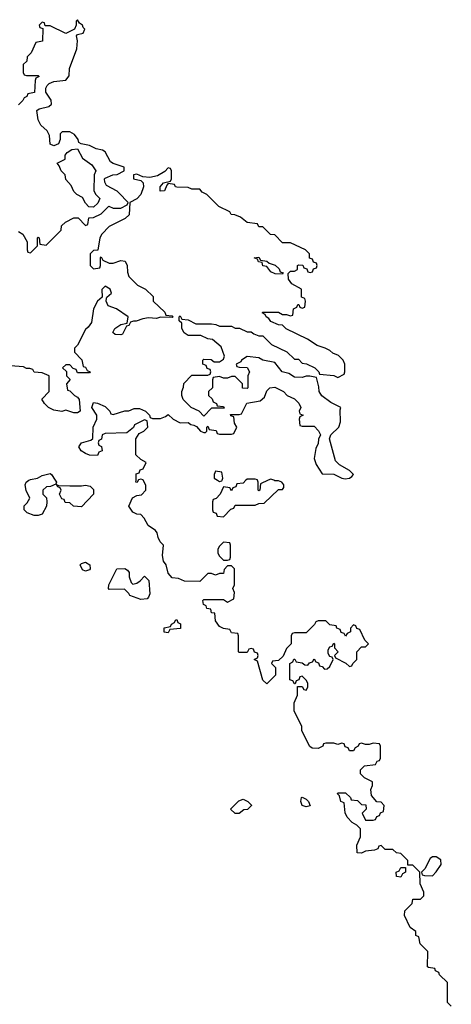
# Model space of a CAD drawing. Header units: inches. Extents: x 2601682 to 2755810, y 449311 to 584050.
# Tile 243 of 256: x 2666456 to 2668646, y 497340 to 502338. Entities that reach past the tile are written whole.
import ezdxf

# ---------------------------------------------------------------- set-up
doc = ezdxf.new("R2010")
doc.units = ezdxf.units.IN
doc.header["$MEASUREMENT"] = 0
doc.layers.add('C6469', color=7, linetype='Continuous')
doc.layers.add('C6560', color=7, linetype='Continuous')

msp = doc.modelspace()

# ---------------------------------------------------------------- linework, layer by layer
at = {"layer": 'C6469', "color": 2, "elevation": 14}
for points in [[(2666636, 500000), (2666642, 499990), (2666639.6, 499980.4), (2666611.6, 499968.4), (2666592.7, 499967.3), (2666574, 499950), (2666574, 499930), (2666591.6, 499911.6), (2666594, 499890), (2666591.6, 499868.4), (2666570, 499828.7), (2666550, 499822), (2666530, 499822), (2666494.6, 499834.6), (2666478, 499850), (2666478, 499870), (2666494.6, 499885.4), (2666508, 499910), (2666488.9, 499948.9), (2666483.1, 499976.9), (2666488.9, 499991.1), (2666502.7, 500000)], [(2668646, 497330), (2668626, 497350), (2668626, 497450), (2668586, 497490), (2668582, 497502), (2668566, 497510), (2668562, 497522), (2668530, 497526), (2668526, 497530), (2668527.3, 497607.3), (2668487.3, 497647.3), (2668482, 497682), (2668466, 497690), (2668466, 497710), (2668438, 497730), (2668408, 497790), (2668410, 497814), (2668448, 497852), (2668450, 497874), (2668490, 497874), (2668506, 497890), (2668506, 497910), (2668488.4, 497951.6), (2668486, 498010), (2668450, 498046), (2668426, 498046), (2668426, 498070), (2668390, 498106), (2668368.4, 498108.4), (2668350, 498126), (2668310, 498126), (2668290, 498146), (2668278, 498142), (2668274, 498130), (2668256.9, 498123.1), (2668210, 498118), (2668190, 498108), (2668168.9, 498108.9), (2668167.3, 498147.3), (2668186, 498190), (2668186, 498230), (2668166, 498250), (2668143.1, 498263.1), (2668118, 498290), (2668107.3, 498312.7), (2668102, 498362), (2668086, 498370), (2668078, 498398), (2668068.4, 498408.4), (2668070, 498414), (2668110, 498414), (2668134, 498390), (2668138, 498378), (2668170, 498374), (2668190, 498354), (2668212.7, 498352.7), (2668214, 498330), (2668194, 498310), (2668210, 498274), (2668250, 498274), (2668262, 498278), (2668267.3, 498292.7), (2668282, 498298), (2668287.3, 498312.7), (2668302, 498318), (2668306, 498350), (2668290, 498366), (2668267.3, 498367.3), (2668240.4, 498400.4), (2668238, 498430), (2668246, 498450), (2668246, 498470), (2668206, 498490), (2668186, 498510), (2668186, 498530), (2668206, 498550), (2668262, 498558), (2668270, 498574), (2668282, 498578), (2668286, 498590), (2668286, 498650), (2668282, 498662), (2668250, 498666), (2668230, 498658), (2668210, 498658), (2668190, 498666), (2668178, 498662), (2668174, 498650), (2668158, 498642), (2668150, 498626), (2668130, 498626), (2668122, 498642), (2668107.3, 498647.3), (2668102, 498662), (2668090, 498666), (2668070, 498658), (2668050, 498666), (2668010, 498666), (2667998, 498662), (2667994, 498650), (2667970, 498638), (2667940.4, 498640.4), (2667928.4, 498648.4), (2667888.4, 498728.4), (2667888, 498750), (2667848, 498830), (2667848, 498870), (2667866, 498910), (2667866, 498954), (2667890, 498954), (2667898, 498938), (2667910, 498934), (2667918, 498950), (2667918, 498970), (2667910, 498986), (2667890, 499006), (2667878, 499002), (2667872.7, 498987.3), (2667858, 498982), (2667854, 498966), (2667850, 498966), (2667842, 498982), (2667827.3, 498987.3), (2667826, 499070), (2667842, 499078), (2667847.3, 499092.7), (2667852.7, 499092.7), (2667858, 499078), (2667890, 499074), (2667903.6, 499063.6), (2667918, 499062), (2667927.3, 499072.7), (2667942, 499078), (2667950, 499094), (2667958, 499078), (2667972.7, 499072.7), (2667978, 499058), (2667990, 499054), (2668002, 499042), (2668016.4, 499043.6), (2668030, 499054), (2668046, 499090), (2668042, 499102), (2668030, 499106), (2668020.4, 499120.4), (2668020.4, 499139.6), (2668030, 499154), (2668042, 499158), (2668050, 499174), (2668054, 499170), (2668054, 499150), (2668072, 499130), (2668054, 499110), (2668058, 499098), (2668111.6, 499071.6), (2668130, 499054), (2668142, 499058), (2668146, 499070), (2668166, 499090), (2668166, 499130), (2668190, 499154), (2668210, 499154), (2668226, 499170), (2668208, 499188), (2668182, 499242), (2668167.3, 499247.3), (2668162, 499262), (2668150, 499266), (2668134, 499250), (2668134, 499230), (2668118, 499222), (2668110, 499208), (2668102, 499222), (2668087.3, 499227.3), (2668082, 499242), (2668066, 499250), (2668062, 499262), (2668030, 499266), (2668010, 499286), (2667970, 499286), (2667958, 499282), (2667952.7, 499267.3), (2667910, 499226), (2667850, 499226), (2667838, 499222), (2667834, 499210), (2667834, 499170), (2667810, 499146), (2667792.7, 499107.3), (2667770, 499086), (2667738, 499082), (2667734, 499070), (2667754, 499050), (2667754, 499010), (2667710, 498966), (2667690, 498986), (2667662, 499082), (2667646, 499090), (2667662, 499098), (2667666, 499110), (2667662, 499122), (2667647.3, 499127.3), (2667642, 499142), (2667630, 499146), (2667618, 499142), (2667610, 499126), (2667570, 499126), (2667566, 499130), (2667566, 499210), (2667562, 499222), (2667530, 499226), (2667522, 499242), (2667490, 499248), (2667470, 499258), (2667450, 499286), (2667446, 499326), (2667430, 499328), (2667426, 499346), (2667406, 499350), (2667402, 499362), (2667388, 499370), (2667386, 499390), (2667390, 499394), (2667490, 499394), (2667510, 499382), (2667542, 499398), (2667546, 499430), (2667538, 499450), (2667546, 499470), (2667546, 499550), (2667530, 499566), (2667510, 499566), (2667492.7, 499547.3), (2667490, 499526), (2667470, 499526), (2667450, 499518), (2667430, 499526), (2667410, 499526), (2667370, 499486), (2667291.6, 499488.4), (2667262, 499502), (2667230, 499505.2), (2667210, 499528), (2667199, 499570), (2667185.2, 499590), (2667181.2, 499618.8), (2667186, 499670), (2667168.4, 499688.4), (2667158, 499710), (2667153.6, 499733.6), (2667144.7, 499744.7), (2667108.7, 499770), (2667088.4, 499808.4), (2667070, 499826), (2667050, 499828), (2667030, 499838), (2667009.3, 499869.3), (2667028.9, 499911.1), (2667050, 499922), (2667073.6, 499926.4), (2667095.3, 499950), (2667095.3, 499975.3), (2667083, 500000)], [(2667057.1, 500000), (2667052, 499988), (2667046, 499990), (2667046.3, 500000)], [(2667604, 500000), (2667590, 499986), (2667558, 499982), (2667552.7, 499967.3), (2667538, 499962), (2667530, 499946), (2667522, 499962), (2667490, 499966), (2667474, 499930), (2667452.7, 499907.3), (2667438, 499902), (2667434, 499890), (2667434, 499850), (2667438, 499838), (2667452.7, 499832.7), (2667458, 499818), (2667490, 499814), (2667527.3, 499852.7), (2667542, 499858), (2667550, 499874), (2667650, 499874), (2667670, 499882), (2667696.4, 499883.6), (2667770, 499954), (2667790, 499954), (2667796.4, 499963.6), (2667796.4, 499976.4), (2667786, 499990), (2667770, 499998), (2667750, 499998), (2667745, 500000)], [(2667459.5, 500000), (2667470, 499994), (2667482, 499998), (2667482.7, 500000)], [(2667717, 500000), (2667678, 499982), (2667674, 499950), (2667670, 499946), (2667666, 499950), (2667666, 499990), (2667662.7, 500000)]]:
    msp.add_lwpolyline(points, dxfattribs=at)
for points in [[(2666710, 499971.3), (2666770, 499971.3), (2666790, 499976), (2666814, 499970), (2666830, 499954), (2666830.7, 499929.3), (2666770, 499866), (2666728.4, 499868.4), (2666710, 499886), (2666687.3, 499887.3), (2666682, 499902), (2666670, 499906), (2666658, 499930), (2666666, 499950), (2666662, 499962), (2666650, 499966), (2666642, 499978), (2666652.7, 499972.7)], [(2667490, 499686), (2667470, 499666), (2667462, 499650), (2667462, 499630), (2667470, 499614), (2667490, 499594), (2667510, 499594), (2667522, 499598), (2667526, 499610), (2667526, 499670), (2667522, 499682)], [(2666790, 499538), (2666774, 499546), (2666762, 499570), (2666770, 499578), (2666790, 499584.7), (2666812, 499570), (2666814, 499550), (2666810, 499546)], [(2667030, 499472), (2667050, 499478), (2667068, 499490), (2667090, 499514), (2667111.3, 499491.3), (2667116, 499424), (2667110, 499406), (2667102, 499398), (2667070, 499394), (2667015.3, 499415.3), (2667010, 499426), (2666987.3, 499447.3), (2666910, 499446), (2666906, 499450), (2666908, 499470), (2666948.9, 499551.1), (2666990, 499552), (2667003.6, 499543.6), (2667011.6, 499531.6), (2667012, 499510), (2667021, 499481)], [(2667210, 499226), (2667188.9, 499228.9), (2667188.4, 499251.6), (2667222, 499258), (2667226, 499270), (2667242, 499278), (2667246, 499290), (2667252.7, 499292.7), (2667258, 499278), (2667271.6, 499271.6), (2667271.6, 499248.4), (2667218, 499242)], [(2667570, 498308), (2667548.7, 498308.7), (2667526, 498330), (2667567.3, 498372.7), (2667590, 498382), (2667614, 498370), (2667631.6, 498351.6), (2667631.6, 498348.4), (2667611.6, 498328.4), (2667592.7, 498327.3)], [(2667910, 498342), (2667889, 498349), (2667882, 498370), (2667886, 498390), (2667890, 498392), (2667910, 498382), (2667922, 498370), (2667930, 498348)], [(2668570, 498088), (2668550, 498088), (2668539.6, 498080.4), (2668512, 498028), (2668494, 498010), (2668498, 497998), (2668510, 497994), (2668550, 497992), (2668570, 498012), (2668595.3, 498050), (2668593.6, 498073.6)], [(2668390, 497986), (2668368, 497988), (2668366, 498010), (2668382, 498018), (2668390, 498034), (2668414, 498034), (2668414, 498010), (2668398, 498002)]]:
    msp.add_lwpolyline(points, close=True, dxfattribs=at)
at = {"layer": 'C6560', "color": 2, "elevation": 14}
for points in [[(2666450, 501262), (2666472, 501250), (2666494, 501210), (2666494, 501170), (2666498, 501158), (2666510, 501154), (2666546, 501190), (2666546, 501230), (2666550, 501234), (2666554, 501230), (2666558, 501198), (2666590, 501194), (2666666, 501270), (2666668.9, 501291.1), (2666689.1, 501310.9), (2666730, 501332), (2666752.7, 501332.7), (2666790, 501294), (2666802, 501298), (2666807.3, 501332.7), (2666830, 501334), (2666870, 501352), (2666908.4, 501391.6), (2666930, 501382), (2666970, 501382), (2667002, 501398), (2667006, 501410), (2666959, 501459), (2666950, 501468), (2666896.4, 501496.4), (2666887.3, 501512.7), (2666886, 501530), (2666890, 501534), (2666928.9, 501551.1), (2666950, 501552), (2666986, 501570), (2666986, 501590), (2666930, 501608), (2666917.2, 501617.2), (2666890, 501668), (2666876.5, 501676.5), (2666843.2, 501683.2), (2666810, 501699), (2666768, 501708), (2666755.3, 501715.3), (2666753.2, 501730), (2666734.8, 501754.8), (2666710, 501769.2), (2666672, 501768), (2666662, 501758), (2666662, 501730), (2666652.7, 501707.3), (2666630, 501698), (2666610, 501706), (2666608, 501750), (2666594.6, 501774.6), (2666563.2, 501803.2), (2666549, 501830), (2666543.1, 501876.9), (2666555.3, 501884.7), (2666603.1, 501896.9), (2666618, 501910), (2666615.3, 501930), (2666588.7, 501970), (2666588, 501990), (2666595.5, 502004.5), (2666606, 502014), (2666630, 502023.8), (2666689.3, 502030.7), (2666706.3, 502053.7), (2666709.5, 502090.5), (2666745.2, 502190), (2666748.7, 502230), (2666744.7, 502255.3), (2666750, 502262), (2666778, 502270), (2666786, 502290), (2666778, 502298), (2666775.3, 502310), (2666760.2, 502320.2), (2666750, 502338), (2666742, 502330), (2666742, 502310), (2666734, 502290), (2666690, 502268.7), (2666610, 502306), (2666586, 502306), (2666582, 502322), (2666570, 502326), (2666554, 502310), (2666558, 502298), (2666574, 502294), (2666571.6, 502228.4), (2666538, 502222), (2666514, 502170), (2666494, 502150), (2666492.7, 502127.3), (2666474, 502110), (2666474, 502070), (2666478, 502058), (2666490, 502054), (2666550, 502054), (2666554, 502050), (2666538, 502042), (2666534, 502030), (2666531.6, 501968.4), (2666498, 501962), (2666492.7, 501947.3), (2666478, 501942), (2666472.7, 501927.3), (2666450, 501906)], [(2667046.3, 500000), (2667047.3, 500032.7), (2667062, 500038), (2667067.3, 500052.7), (2667082, 500058), (2667098, 500090), (2667070, 500106), (2667046, 500130), (2667046, 500210), (2667062, 500238), (2667086, 500250), (2667106, 500270), (2667102, 500302), (2667090, 500306), (2667038, 500282), (2667032.7, 500267.3), (2666999.6, 500240.4), (2666890, 500238), (2666874, 500230), (2666871.6, 500208.4), (2666858, 500202), (2666854, 500190), (2666858, 500178), (2666871.6, 500171.6), (2666874, 500150), (2666858, 500142), (2666850, 500126), (2666810, 500128), (2666790, 500135.3), (2666768, 500150), (2666755.3, 500170), (2666769.1, 500190.9), (2666816.4, 500203.6), (2666827.3, 500212.7), (2666828, 500270), (2666848, 500310), (2666848, 500330), (2666822, 500370), (2666830, 500394), (2666851.6, 500391.6), (2666890, 500374), (2666914, 500350), (2666918, 500338), (2666930, 500334), (2666990, 500352), (2667010, 500352), (2667036.4, 500363.6), (2667063.6, 500363.6), (2667094, 500350), (2667114, 500330), (2667118, 500318), (2667130, 500314), (2667170, 500314), (2667196.4, 500323.6), (2667210, 500334), (2667234, 500310), (2667270, 500292), (2667310, 500294), (2667323.6, 500283.6), (2667339.6, 500279.6), (2667352.7, 500272.7), (2667374, 500250), (2667390, 500242), (2667398, 500242), (2667406, 500250), (2667406, 500270), (2667410, 500274), (2667418, 500258), (2667452.7, 500252.7), (2667458, 500238), (2667470, 500234), (2667530, 500234), (2667542, 500238), (2667558, 500270), (2667546, 500290), (2667542, 500322), (2667527.3, 500327.3), (2667526, 500334), (2667570, 500334), (2667582, 500338), (2667608, 500392), (2667676.4, 500403.6), (2667698, 500422), (2667710, 500454), (2667726, 500470), (2667750, 500472), (2667794, 500450), (2667814, 500430), (2667850, 500414), (2667871.6, 500391.6), (2667882, 500370), (2667874, 500350), (2667878, 500338), (2667894, 500330), (2667878, 500322), (2667874, 500310), (2667878, 500278), (2667890, 500274), (2667950, 500274), (2667971.6, 500251.6), (2667982, 500230), (2667972, 500208), (2667970, 500186), (2667958, 500162), (2667951, 500110), (2667959.8, 500079.8), (2667990, 500032), (2668050, 500030.8), (2668090, 500010.7), (2668107.3, 500007.3), (2668130, 500010.8), (2668140.9, 500019.1), (2668149.2, 500030), (2668129.2, 500050), (2668078, 500078), (2668059.1, 500099.1), (2668028, 500210), (2668035.3, 500230), (2668075.3, 500270), (2668083.1, 500296.9), (2668082, 500358), (2668086, 500370), (2668034.6, 500394.6), (2667988.9, 500428.9), (2667975.3, 500450), (2667974.6, 500474.6), (2667962, 500522), (2667928.4, 500528.4), (2667910, 500528.7), (2667890, 500522), (2667850, 500524), (2667822, 500542), (2667788, 500550), (2667750, 500598), (2667689.2, 500609.2), (2667670, 500622), (2667610, 500628.7), (2667582, 500610), (2667578, 500602), (2667554, 500590), (2667558, 500578), (2667570, 500574), (2667610, 500572), (2667622, 500550), (2667614, 500530), (2667614, 500470), (2667610, 500466), (2667587.3, 500467.3), (2667586, 500490), (2667550, 500526), (2667530, 500526), (2667510, 500518), (2667490, 500518), (2667470, 500526), (2667438, 500522), (2667434, 500510), (2667434, 500470), (2667414, 500450), (2667414, 500430), (2667432.7, 500412.7), (2667438, 500398), (2667454, 500390), (2667458, 500378), (2667490, 500374), (2667494, 500366), (2667430, 500366), (2667390, 500326), (2667366, 500350), (2667326, 500370), (2667286, 500410), (2667278, 500430), (2667278, 500450), (2667287.3, 500472.7), (2667288.4, 500491.6), (2667330, 500534), (2667410, 500534), (2667422, 500538), (2667426, 500550), (2667422, 500562), (2667407.3, 500567.3), (2667402, 500582), (2667386, 500590), (2667386, 500610), (2667390, 500614), (2667427.3, 500612.7), (2667442, 500602), (2667470, 500602), (2667490, 500614), (2667495.3, 500630), (2667478, 500678), (2667434, 500714), (2667410, 500718), (2667375.3, 500735.3), (2667310, 500735.3), (2667290, 500748), (2667278, 500770), (2667278, 500798), (2667266, 500810), (2667266, 500830), (2667270, 500834), (2667278, 500818), (2667310, 500814), (2667350, 500794), (2667430, 500794), (2667451.6, 500791.6), (2667470, 500782), (2667530, 500782), (2667550, 500772), (2667571.6, 500771.6), (2667610, 500754), (2667630, 500754), (2667643.6, 500743.6), (2667670, 500734), (2667690, 500734), (2667734, 500690), (2667811.6, 500651.6), (2667850, 500614), (2667870, 500614), (2667890, 500594), (2667911.6, 500591.6), (2667954, 500570), (2667974, 500550), (2667978, 500538), (2668050, 500532), (2668070, 500522), (2668102, 500538), (2668106, 500550), (2668106, 500590), (2668098, 500610), (2668073.6, 500633.6), (2668044.7, 500644.7), (2668030, 500658), (2668006, 500670), (2667964.7, 500684.7), (2667916.4, 500716.4), (2667808.7, 500768.7), (2667790, 500788), (2667768.4, 500788.4), (2667730, 500806), (2667720.4, 500820.4), (2667706, 500830), (2667702, 500842), (2667686, 500850), (2667690, 500854), (2667770, 500854), (2667790, 500842), (2667810, 500842), (2667830, 500834), (2667842, 500838), (2667846, 500870), (2667862, 500878), (2667867.3, 500892.7), (2667872.7, 500892.7), (2667878, 500878), (2667890, 500874), (2667902, 500878), (2667906, 500910), (2667902, 500922), (2667886, 500930), (2667886, 500970), (2667836.4, 500996.4), (2667820.4, 501020.4), (2667818, 501050), (2667830, 501062), (2667850, 501062), (2667866, 501070), (2667866, 501090), (2667870, 501094), (2667892.7, 501092.7), (2667898, 501078), (2667912.7, 501072.7), (2667918, 501058), (2667930, 501054), (2667942, 501058), (2667947.3, 501072.7), (2667962, 501078), (2667966, 501090), (2667962, 501102), (2667947.3, 501107.3), (2667942, 501122), (2667927.3, 501127.3), (2667926, 501150), (2667906, 501170), (2667830, 501206), (2667790, 501206), (2667750, 501246), (2667728.4, 501248.4), (2667690, 501286), (2667670, 501286), (2667662, 501302), (2667610, 501308), (2667576.4, 501336.4), (2667547.3, 501347.3), (2667528.4, 501348.4), (2667522, 501362), (2667466, 501390), (2667406, 501450), (2667382, 501462), (2667370, 501478), (2667330, 501478), (2667310, 501486), (2667252.7, 501487.3), (2667246, 501490), (2667242, 501502), (2667210, 501506), (2667202, 501498), (2667191, 501469), (2667168.4, 501468.4), (2667168, 501490), (2667186, 501510), (2667222, 501518), (2667226, 501530), (2667226, 501570), (2667222, 501582), (2667210, 501586), (2667192, 501568), (2667154.8, 501545.2), (2667116.4, 501536.4), (2667080.4, 501540.4), (2667050, 501554), (2667034, 501550), (2667034, 501530), (2667070, 501522), (2667082, 501510), (2667084.7, 501490), (2667071.3, 501450), (2667050, 501428), (2667014, 501410), (2667012, 501348), (2666991.6, 501328.4), (2666910, 501288), (2666872, 501250), (2666862, 501230), (2666852.7, 501167.3), (2666830, 501166), (2666814, 501150), (2666814, 501090), (2666830, 501074), (2666862, 501078), (2666866, 501090), (2666866, 501130), (2666870, 501134), (2666878, 501118), (2666910, 501102), (2666930, 501102), (2666970, 501116), (2666991.6, 501111.6), (2667002, 501090), (2667003.6, 501056.4), (2667010, 501034), (2667054, 500990), (2667094, 500970), (2667132.7, 500932.7), (2667134, 500910), (2667192.7, 500852.7), (2667198, 500838), (2667230, 500834), (2667234, 500830), (2667230, 500826), (2667170, 500828), (2667150, 500822), (2667110, 500824), (2667080.7, 500819.3), (2667047.3, 500807.3), (2667032.7, 500807.3), (2667018, 500802), (2667010, 500786), (2666998, 500782), (2666978, 500742), (2666970, 500738), (2666940.4, 500740.4), (2666928, 500750), (2666938, 500770), (2666968.4, 500791.6), (2667002, 500798), (2667006, 500830), (2666948, 500870), (2666905.6, 500885.6), (2666895.3, 500910), (2666896.4, 500923.6), (2666898, 500930), (2666922, 500950), (2666915.3, 500970), (2666890, 500986), (2666872, 500968), (2666874, 500930), (2666851.6, 500908.4), (2666831.3, 500870), (2666819.6, 500800.4), (2666803.6, 500776.4), (2666790, 500766), (2666750, 500686), (2666734, 500670), (2666734, 500650), (2666771.6, 500611.6), (2666778, 500578), (2666790, 500574), (2666798, 500558), (2666814, 500550), (2666810, 500546), (2666750, 500546), (2666742, 500562), (2666727.3, 500567.3), (2666710, 500586), (2666690, 500586), (2666674, 500570), (2666692.7, 500552.7), (2666694, 500530), (2666712, 500512), (2666694, 500490), (2666698, 500458), (2666710, 500454), (2666734, 500430), (2666750, 500422), (2666758, 500410), (2666762, 500350), (2666750, 500342), (2666730, 500342), (2666690, 500355.3), (2666670, 500348.7), (2666630, 500355.3), (2666602, 500370), (2666582, 500390), (2666568.7, 500411.3), (2666606, 500450), (2666606, 500530), (2666570, 500546), (2666530, 500548), (2666522, 500562), (2666507.3, 500567.3), (2666490, 500568), (2666475.3, 500575.3), (2666410, 500581.2)], [(2666502.7, 500000), (2666510, 500004.7), (2666546, 500010), (2666570, 500024.7), (2666610, 500034.8), (2666618, 500030), (2666636, 500000)], [(2667083, 500000), (2667082, 500002), (2667070, 500006), (2667058, 500002), (2667057.1, 500000)], [(2667482.7, 500000), (2667486, 500010), (2667482, 500042), (2667450, 500046), (2667442, 500030), (2667442, 500010), (2667459.5, 500000)], [(2667662.7, 500000), (2667662, 500002), (2667650, 500006), (2667610, 500006), (2667604, 500000)], [(2667745, 500000), (2667730, 500006), (2667717, 500000)]]:
    msp.add_lwpolyline(points, dxfattribs=at)
for points in [[(2666830, 501386), (2666807.3, 501387.3), (2666790, 501406), (2666774.6, 501434.6), (2666746, 501450), (2666730, 501466), (2666716.4, 501496.4), (2666690, 501526), (2666686, 501550), (2666666, 501570), (2666656.4, 501596.4), (2666646, 501610), (2666686, 501630), (2666686, 501650), (2666696.4, 501663.6), (2666720.4, 501679.6), (2666750, 501682), (2666775.3, 501635.3), (2666822, 501602), (2666842, 501570), (2666834, 501550), (2666832, 501470), (2666842, 501450), (2666862, 501430), (2666852.7, 501407.3)], [(2667790, 501046), (2667752.7, 501047.3), (2667730, 501058), (2667710, 501086), (2667690, 501088), (2667686, 501106), (2667668.4, 501108.4), (2667662, 501122), (2667646, 501130), (2667670, 501132), (2667678, 501118), (2667710, 501112), (2667722, 501102), (2667751.6, 501091.6), (2667772.7, 501072.7), (2667778, 501058), (2667792.7, 501052.7)]]:
    msp.add_lwpolyline(points, close=True, dxfattribs=at)

doc.saveas('drawing.dxf')
